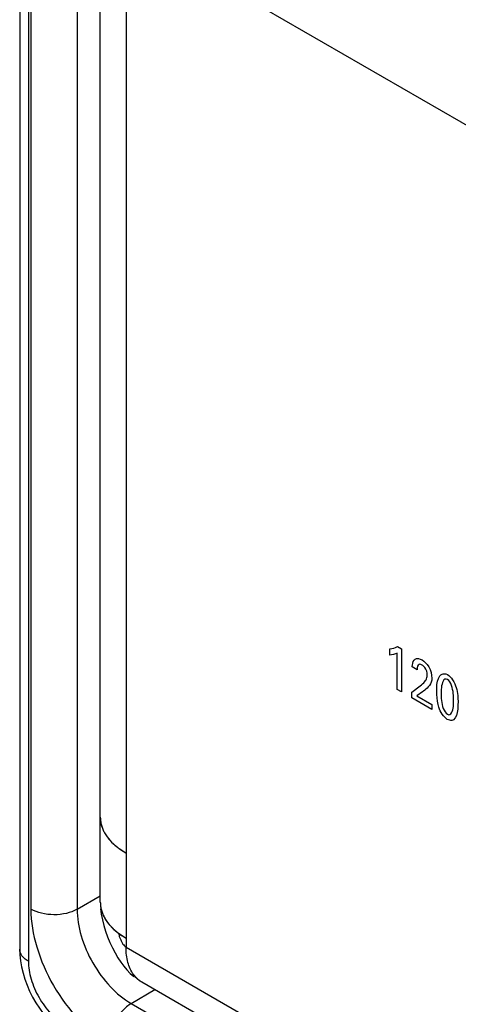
# Model space of a CAD drawing. Header units: inches. Extents: x 0 to 22, y 0 to 17.
# Tile 38 of 75: x 2.3 to 2.7, y 12.3 to 13.2. Entities that reach past the tile are written whole.
import ezdxf

# ---------------------------------------------------------------- set-up
doc = ezdxf.new("R2010")
doc.units = ezdxf.units.IN
doc.header["$LTSCALE"] = 1.21
doc.header["$MEASUREMENT"] = 0
doc.layers.get('0').update_dxf_attribs({"linetype": 'CONTINUOUS'})

msp = doc.modelspace()

# ---------------------------------------------------------------- linework, layer by layer
at = {"color": 7, "linetype": 'CONTINUOUS'}
for p, q in [((2.31692, 14.75084), (2.31692, 12.37451)), ((2.32483, 14.73982), (2.32483, 12.36349)), ((2.32714, 14.68978), (2.32714, 12.41086)), ((2.36938, 14.68967), (2.36938, 12.41076)), ((2.36938, 12.41076), (2.3905, 12.42316)), ((2.31692, 12.37453), (2.3171, 12.3694)), ((2.41868, 12.32492), (2.44015, 12.33753)), ((2.41868, 12.32492), (3.51344, 11.69282))]:
    msp.add_line(p, q, dxfattribs=at)
at = {"color": 3, "linetype": 'CONTINUOUS'}
for p, q in [((2.3905, 12.41717), (2.3905, 14.64858)), ((2.41393, 14.62408), (2.41393, 12.37634)), ((2.39925, 12.47372), (2.40205, 12.47082)), ((2.40822, 12.46574), (2.41393, 12.46207)), ((2.3905, 12.41726), (2.39051, 12.41613)), ((2.39502, 12.40186), (2.39798, 12.39766)), ((2.39899, 12.39645), (2.40219, 12.39312)), ((2.40287, 12.39249), (2.40703, 12.38905)), ((2.40785, 12.38844), (2.41393, 12.3845)), ((2.41393, 12.37634), (3.80976, 11.5704)), ((2.4207, 12.3514), (2.42056, 12.35159)), ((2.4207, 12.3514), (2.42056, 12.35159)), ((2.42306, 12.34853), (2.4207, 12.3514)), ((2.42287, 12.34873), (2.4207, 12.3514)), ((3.76839, 11.57062), (2.42842, 12.3443))]:
    msp.add_line(p, q, dxfattribs=at)
at = {"color": 40, "linetype": 'CONTINUOUS'}
for p, q in [((3.22061, 12.83885), (2.51309, 13.24736)), ((2.65448, 12.64247), (2.65448, 12.64815)), ((2.66148, 12.65029), (2.66519, 12.64815)), ((2.66519, 12.64815), (2.66519, 12.60887)), ((2.66119, 12.61118), (2.66119, 12.64427)), ((2.67946, 12.62918), (2.67508, 12.63171)), ((2.66519, 12.60887), (2.66119, 12.61118)), ((2.67467, 12.60857), (2.6822, 12.61432)), ((2.67467, 12.6034), (2.67467, 12.60857)), ((2.69299, 12.59282), (2.67467, 12.6034)), ((2.68433, 12.60884), (2.67929, 12.60522)), ((2.67929, 12.60522), (2.69299, 12.59731)), ((2.69299, 12.59731), (2.69299, 12.59282))]:
    msp.add_line(p, q, dxfattribs=at)
at = {"color": 3, "linetype": 'CONTINUOUS'}
for points in [[(2.39077, 12.41131), (2.3914, 12.40636), (2.39237, 12.40129), (2.39368, 12.39604), (2.39528, 12.39082), (2.39714, 12.38566), (2.39924, 12.38054), (2.40151, 12.37567), (2.40394, 12.37102), (2.40654, 12.3666)], [(2.40654, 12.3666), (2.40922, 12.36255), (2.41196, 12.35887), (2.41482, 12.35549), (2.41784, 12.35235), (2.42106, 12.34946)]]:
    msp.add_lwpolyline(points, dxfattribs=at)
at = {"color": 7, "linetype": 'CONTINUOUS'}
msp.add_lwpolyline([(2.3171, 12.3694), (2.31768, 12.36382), (2.31864, 12.35823), (2.31997, 12.35264), (2.32165, 12.34708), (2.32368, 12.34157), (2.32602, 12.33613), (2.32868, 12.33081), (2.33163, 12.32562), (2.33486, 12.32059), (2.33835, 12.31577), (2.34209, 12.31117), (2.34606, 12.30682), (2.35024, 12.30276)], dxfattribs=at)
at = {"color": 3, "linetype": 'CONTINUOUS'}
for centre, radius, start, end in [((2.41735, 12.49475), 0.02685, 180.04008, 186.80126), ((2.41734, 12.49473), 0.02684, 179.99541, 189.27111), ((2.41821, 12.49486), 0.02772, 186.81362, 195.55818), ((2.41789, 12.49481), 0.0274, 189.24723, 191.18739), ((2.41825, 12.49488), 0.02776, 191.18874, 193.14844), ((2.41928, 12.49513), 0.02883, 193.16588, 199.9967), ((2.42099, 12.49572), 0.03063, 199.93908, 202.30114), ((2.4314, 12.50222), 0.04296, 219.19248, 221.54841), ((2.43814, 12.50869), 0.05231, 226.37434, 228.35109), ((2.44138, 12.51235), 0.0572, 228.36421, 233.10154), ((2.44472, 12.51667), 0.06266, 233.02705, 234.37334), ((2.41716, 12.41716), 0.02667, 179.78435, 188.79904), ((2.4174, 12.41717), 0.0269, 179.99906, 191.23211), ((2.41787, 12.41725), 0.02738, 188.77009, 190.28739), ((2.41828, 12.41733), 0.0278, 190.29049, 192.82502), ((2.41894, 12.41748), 0.02848, 192.82619, 196.53338), ((2.42003, 12.4178), 0.02961, 196.52434, 200.508), ((2.42111, 12.41819), 0.03076, 200.48878, 202.23916), ((2.43153, 12.42475), 0.04313, 218.91574, 221.01167), ((2.43787, 12.43079), 0.05189, 226.55286, 227.56969)]:
    msp.add_arc(centre, radius, start, end, dxfattribs=at)
at = {"color": 40, "linetype": 'CONTINUOUS'}
for points in [[(2.65448, 12.64815), (2.65698, 12.64848), (2.6594, 12.64909), (2.66148, 12.65029)], [(2.66119, 12.64427), (2.65922, 12.64316), (2.65691, 12.64262), (2.65448, 12.64247)], [(2.67775, 12.6388), (2.67932, 12.63972), (2.68176, 12.63932), (2.684, 12.63803)], [(2.6822, 12.61432), (2.68381, 12.61552), (2.68536, 12.61685), (2.68666, 12.6185)], [(2.70705, 12.58391), (2.70387, 12.58575), (2.70057, 12.59078), (2.69935, 12.59488)]]:
    msp.add_open_spline(points, degree=3, dxfattribs=at)
for points, knots in [([(2.67508, 12.63171), (2.67509, 12.63229), (2.67519, 12.6353), (2.67623, 12.63789), (2.67775, 12.6388)], [0, 0, 0, 0, 0.189057, 1, 1, 1, 1]), ([(2.684, 12.63803), (2.68617, 12.63677), (2.69148, 12.63178), (2.69291, 12.62457), (2.69291, 12.62142)], [0, 0, 0, 0, 0.442951, 1, 1, 1, 1]), ([(2.68416, 12.63333), (2.68323, 12.63387), (2.68023, 12.63484), (2.67946, 12.63133), (2.67946, 12.62918)], [0, 0, 0, 0, 0.33351, 1, 1, 1, 1]), ([(2.68879, 12.62425), (2.68879, 12.62632), (2.68782, 12.63057), (2.68501, 12.63284), (2.68416, 12.63333)], [0, 0, 0, 0, 0.678802, 1, 1, 1, 1]), ([(2.68666, 12.6185), (2.68703, 12.61897), (2.68812, 12.62047), (2.68879, 12.62258), (2.68879, 12.62425)], [0, 0, 0, 0, 0.325492, 1, 1, 1, 1]), ([(2.69291, 12.62142), (2.69291, 12.62081), (2.69286, 12.61727), (2.69107, 12.6151), (2.68966, 12.61348)], [0, 0, 0, 0, 0.172387, 1, 1, 1, 1]), ([(2.69747, 12.60942), (2.69747, 12.61367), (2.69722, 12.62219), (2.7035, 12.62683), (2.70714, 12.62472)], [0, 0, 0, 0, 0.502222, 1, 1, 1, 1]), ([(2.70718, 12.62016), (2.70361, 12.62222), (2.70143, 12.61466), (2.70147, 12.60922), (2.70147, 12.60739)], [0, 0, 0, 0, 0.692663, 1, 1, 1, 1]), ([(2.70714, 12.62472), (2.71054, 12.62276), (2.71702, 12.61171), (2.7168, 12.60346), (2.7168, 12.59917)], [0, 0, 0, 0, 0.477657, 1, 1, 1, 1]), ([(2.71276, 12.60099), (2.71276, 12.60314), (2.71287, 12.60844), (2.71044, 12.61828), (2.70718, 12.62016)], [0, 0, 0, 0, 0.364231, 1, 1, 1, 1]), ([(2.68966, 12.61348), (2.68838, 12.61202), (2.68649, 12.61063), (2.68469, 12.60912), (2.68433, 12.60884)], [0, 0, 0, 0, 0.80448, 1, 1, 1, 1]), ([(2.69935, 12.59488), (2.69908, 12.59576), (2.69773, 12.60083), (2.69747, 12.60565), (2.69747, 12.60942)], [0, 0, 0, 0, 0.172312, 1, 1, 1, 1]), ([(2.70147, 12.60739), (2.70147, 12.60535), (2.70141, 12.60012), (2.70384, 12.59047), (2.7071, 12.58859)], [0, 0, 0, 0, 0.351876, 1, 1, 1, 1]), ([(2.7071, 12.58859), (2.71057, 12.58659), (2.71277, 12.59387), (2.71276, 12.59918), (2.71276, 12.60099)], [0, 0, 0, 0, 0.689344, 1, 1, 1, 1]), ([(2.7168, 12.59917), (2.7168, 12.59708), (2.71663, 12.59105), (2.7152, 12.58528), (2.7128, 12.5836)], [0, 0, 0, 0, 0.335223, 1, 1, 1, 1]), ([(2.7128, 12.5836), (2.71234, 12.58327), (2.71071, 12.58256), (2.7085, 12.58307), (2.70705, 12.58391)], [0, 0, 0, 0, 0.323889, 1, 1, 1, 1])]:
    msp.add_open_spline(points, degree=3, knots=knots, dxfattribs=at)
at = {"color": 3, "linetype": 'CONTINUOUS'}
for points, knots in [([(2.39151, 12.48742), (2.39184, 12.48622), (2.39268, 12.48381), (2.39502, 12.47906), (2.39922, 12.47334), (2.40586, 12.4672), (2.4111, 12.4637), (2.41393, 12.46207)], [0, 0, 0, 0, 0.108306, 0.220129, 0.457382, 0.717037, 1, 1, 1, 1]), ([(2.39101, 12.41193), (2.39127, 12.41063), (2.39198, 12.40803), (2.39417, 12.40288), (2.39659, 12.39931), (2.39844, 12.39709)], [0, 0, 0, 0, 0.236994, 0.48123, 1, 1, 1, 1]), ([(2.39264, 12.40655), (2.3928, 12.40615), (2.3935, 12.40454), (2.39433, 12.40299), (2.39502, 12.40186)], [0, 0, 0, 0, 0.245605, 1, 1, 1, 1]), ([(2.39844, 12.39709), (2.3991, 12.39631), (2.40195, 12.39314), (2.40522, 12.39035), (2.40785, 12.38844)], [0, 0, 0, 0, 0.238518, 1, 1, 1, 1]), ([(2.40703, 12.38905), (2.40718, 12.38826), (2.40762, 12.38658), (2.40853, 12.38406), (2.4097, 12.38151), (2.41065, 12.37988), (2.41118, 12.37913)], [0, 0, 0, 0, 0.223561, 0.478915, 0.744623, 1, 1, 1, 1]), ([(2.40703, 12.38905), (2.40756, 12.38864), (2.40979, 12.38702), (2.41212, 12.38555), (2.41393, 12.3845)], [0, 0, 0, 0, 0.243536, 1, 1, 1, 1]), ([(2.41118, 12.37913), (2.41158, 12.37855), (2.41239, 12.37751), (2.4134, 12.37664), (2.41393, 12.37634)], [0, 0, 0, 0, 0.539249, 1, 1, 1, 1]), ([(2.4207, 12.3514), (2.41956, 12.35299), (2.41755, 12.35653), (2.41545, 12.36251), (2.41419, 12.3692), (2.41393, 12.37391), (2.41393, 12.37634)], [0, 0, 0, 0, 0.223178, 0.462921, 0.721652, 1, 1, 1, 1]), ([(2.42842, 12.3443), (2.4274, 12.34489), (2.42543, 12.34623), (2.42369, 12.34786), (2.42287, 12.34873)], [0, 0, 0, 0, 0.496287, 1, 1, 1, 1]), ([(2.42842, 12.3443), (2.42744, 12.34487), (2.42554, 12.34615), (2.42385, 12.3477), (2.42306, 12.34853)], [0, 0, 0, 0, 0.496556, 1, 1, 1, 1])]:
    msp.add_open_spline(points, degree=3, knots=knots, dxfattribs=at)
at = {"color": 7, "linetype": 'CONTINUOUS'}
for points, knots in [([(2.32714, 12.41086), (2.32714, 12.39928), (2.33148, 12.37483), (2.34663, 12.34048), (2.36881, 12.31017), (2.38781, 12.29419), (2.39784, 12.28839)], [0, 0, 0, 0, 0.237148, 0.499989, 0.762837, 1, 1, 1, 1]), ([(2.36938, 12.41076), (2.36636, 12.40904), (2.35937, 12.40655), (2.34822, 12.40537), (2.33709, 12.4066), (2.33013, 12.40913), (2.32714, 12.41086)], [0, 0, 0, 0, 0.237759, 0.500549, 0.76304, 1, 1, 1, 1]), ([(2.36938, 12.41076), (2.36933, 12.40263), (2.37227, 12.38547), (2.3828, 12.36136), (2.39831, 12.34013), (2.41164, 12.32895), (2.41868, 12.32492)], [0, 0, 0, 0, 0.237477, 0.50022, 0.762847, 1, 1, 1, 1]), ([(2.32054, 12.36672), (2.31945, 12.36781), (2.31764, 12.37019), (2.31692, 12.37313), (2.31692, 12.37451)], [0, 0, 0, 0, 0.528356, 1, 1, 1, 1]), ([(2.32483, 12.36349), (2.32442, 12.36372), (2.3229, 12.36466), (2.32148, 12.36578), (2.32054, 12.36672)], [0, 0, 0, 0, 0.262862, 1, 1, 1, 1]), ([(2.32483, 12.36349), (2.32483, 12.35799), (2.32687, 12.34639), (2.334, 12.33006), (2.34446, 12.31559), (2.35343, 12.30789), (2.35818, 12.30505)], [0, 0, 0, 0, 0.236702, 0.498901, 0.761696, 1, 1, 1, 1]), ([(2.41868, 12.32492), (2.41571, 12.32314), (2.41011, 12.31833), (2.40357, 12.30928), (2.39911, 12.29908), (2.39784, 12.29183), (2.39784, 12.28839)], [0, 0, 0, 0, 0.238298, 0.501098, 0.763301, 1, 1, 1, 1])]:
    msp.add_open_spline(points, degree=3, knots=knots, dxfattribs=at)

doc.saveas('drawing.dxf')
